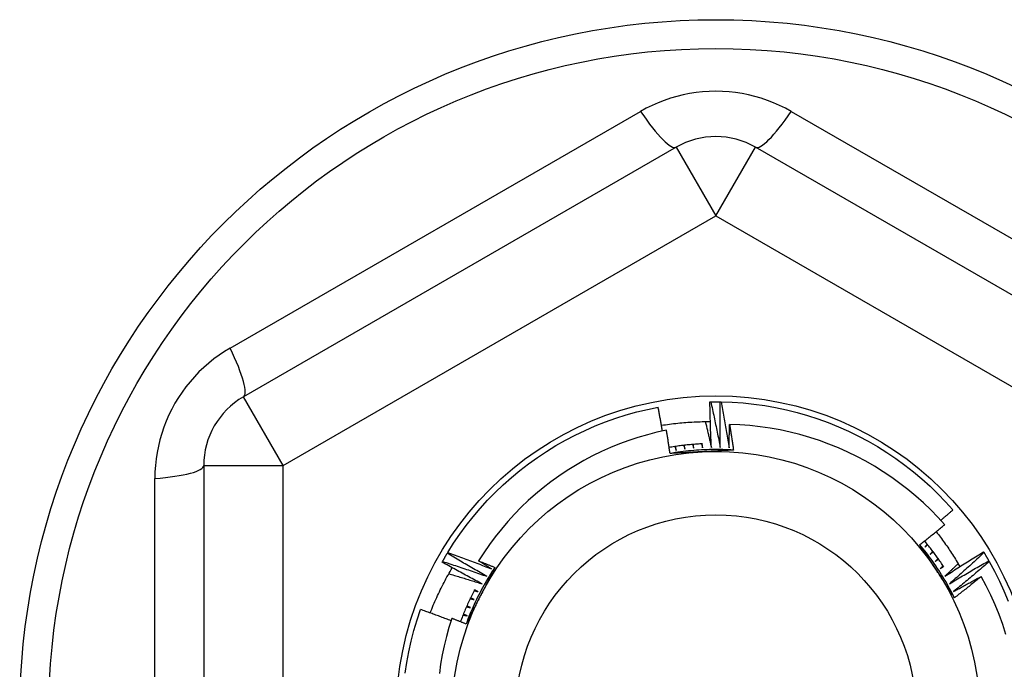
# Model space of a CAD drawing. Header units: inches. Extents: x 48.1 to 120.1, y 31.5 to 55.7.
# Tile 66 of 85: x 113.834 to 114.322, y 35.099 to 35.421. Entities that reach past the tile are written whole.
import ezdxf

# ---------------------------------------------------------------- set-up
doc = ezdxf.new("R2010")
doc.units = ezdxf.units.IN
doc.header["$MEASUREMENT"] = 0
doc.layers.add('Visible Edges(ANSI)', color=7, linetype='Continuous', lineweight=25)
doc.layers.add('Visible Tangent Edges(ANSI)', color=7, linetype='Continuous', lineweight=25)

msp = doc.modelspace()

# ---------------------------------------------------------------- linework, layer by layer
at = {"layer": 'Visible Edges(ANSI)'}
for p, q in [((114.15914, 35.35789), (113.94458, 35.23401)), ((114.41308, 35.23401), (114.19851, 35.35789)), ((114.17588, 35.23151), (114.17629, 35.23152)), ((114.181, 35.23153), (114.18141, 35.23152)), ((113.92489, 35.19991), (113.92489, 34.95215)), ((114.31156, 35.15705), (114.31178, 35.1567)), ((114.04312, 35.15197), (114.04332, 35.15233)), ((114.04569, 35.15639), (114.0459, 35.15675)), ((114.31416, 35.15264), (114.31436, 35.15228))]:
    msp.add_line(p, q, dxfattribs=at)
at = {"layer": 'Visible Edges(ANSI)', "flags": 128}
for points in [[(114.17659, 35.2089), (114.17655, 35.20985), (114.17651, 35.21079), (114.17647, 35.21173), (114.17643, 35.21267), (114.17639, 35.21361), (114.17635, 35.21455), (114.17631, 35.21549), (114.17628, 35.21644), (114.17624, 35.21738), (114.17621, 35.21832), (114.17618, 35.21926), (114.17615, 35.2202), (114.17612, 35.22115), (114.17609, 35.22209), (114.17607, 35.22303), (114.17604, 35.22397), (114.17602, 35.22492), (114.17599, 35.22586), (114.17597, 35.2268), (114.17595, 35.22774), (114.17593, 35.22869), (114.17591, 35.22963), (114.1759, 35.23057), (114.17588, 35.23151)], [(114.17629, 35.23152), (114.17649, 35.23152), (114.17669, 35.23153), (114.17688, 35.23153), (114.17708, 35.23153), (114.17728, 35.23153), (114.17747, 35.23154), (114.17767, 35.23154), (114.17786, 35.23154), (114.17806, 35.23154), (114.17826, 35.23154), (114.17845, 35.23154), (114.17865, 35.23154), (114.17884, 35.23154), (114.17904, 35.23154), (114.17924, 35.23154), (114.17943, 35.23154), (114.17963, 35.23154), (114.17982, 35.23154), (114.18002, 35.23154), (114.18022, 35.23154), (114.18041, 35.23153), (114.18061, 35.23153), (114.1808, 35.23153), (114.181, 35.23153)], [(114.17629, 35.23152), (114.1765, 35.23058), (114.17671, 35.22964), (114.17692, 35.2287), (114.17712, 35.22776), (114.17732, 35.22682), (114.17753, 35.22588), (114.17773, 35.22494), (114.17793, 35.224), (114.17813, 35.22306), (114.17832, 35.22212), (114.17852, 35.22118), (114.17872, 35.22023), (114.17891, 35.21929), (114.1791, 35.21835), (114.17929, 35.21741), (114.17948, 35.21646), (114.17967, 35.21552), (114.17986, 35.21458), (114.18005, 35.21363), (114.18023, 35.21269), (114.18042, 35.21174), (114.1806, 35.2108), (114.18079, 35.20985), (114.18097, 35.20891)], [(114.18097, 35.20891), (114.18095, 35.20985), (114.18094, 35.21079), (114.18093, 35.21173), (114.18092, 35.21267), (114.18092, 35.21362), (114.18091, 35.21456), (114.1809, 35.2155), (114.1809, 35.21644), (114.1809, 35.21739), (114.1809, 35.21833), (114.1809, 35.21927), (114.1809, 35.22021), (114.1809, 35.22116), (114.1809, 35.2221), (114.18091, 35.22304), (114.18091, 35.22398), (114.18092, 35.22493), (114.18093, 35.22587), (114.18094, 35.22681), (114.18095, 35.22776), (114.18096, 35.2287), (114.18097, 35.22964), (114.18099, 35.23058), (114.181, 35.23153)], [(114.18141, 35.23152), (114.18685, 35.23133), (114.19228, 35.23096), (114.19769, 35.23039), (114.20308, 35.22964), (114.20844, 35.2287), (114.21377, 35.22757), (114.21905, 35.22625), (114.22428, 35.22475), (114.22945, 35.22307), (114.23457, 35.22121), (114.23961, 35.21917), (114.24458, 35.21695), (114.24948, 35.21457), (114.25428, 35.21201), (114.25899, 35.20929), (114.2636, 35.2064), (114.26811, 35.20336), (114.27251, 35.20015), (114.2768, 35.1968), (114.28097, 35.1933), (114.28501, 35.18965), (114.28892, 35.18587), (114.29269, 35.18195), (114.29633, 35.1779)], [(114.18141, 35.23152), (114.18159, 35.23057), (114.18177, 35.22963), (114.18194, 35.22868), (114.18212, 35.22774), (114.18229, 35.22679), (114.18246, 35.22584), (114.18263, 35.2249), (114.1828, 35.22395), (114.18297, 35.223), (114.18313, 35.22206), (114.1833, 35.22111), (114.18346, 35.22016), (114.18362, 35.21921), (114.18379, 35.21826), (114.18395, 35.21731), (114.18411, 35.21637), (114.18426, 35.21542), (114.18442, 35.21447), (114.18458, 35.21352), (114.18473, 35.21257), (114.18489, 35.21162), (114.18504, 35.21067), (114.18519, 35.20971), (114.18534, 35.20876)], [(114.0459, 35.15675), (114.04881, 35.16135), (114.05187, 35.16584), (114.05509, 35.17023), (114.05847, 35.1745), (114.06198, 35.17865), (114.06565, 35.18268), (114.06945, 35.18657), (114.07338, 35.19033), (114.07745, 35.19395), (114.08163, 35.19743), (114.08594, 35.20075), (114.09036, 35.20393), (114.09489, 35.20694), (114.09952, 35.2098), (114.10425, 35.21249), (114.10907, 35.21502), (114.11398, 35.21737), (114.11896, 35.21956), (114.12402, 35.22156), (114.12915, 35.22339), (114.13433, 35.22504), (114.13957, 35.22651), (114.14486, 35.22779), (114.15019, 35.22888)], [(114.15235, 35.21705), (114.15226, 35.21754), (114.15217, 35.21804), (114.15209, 35.21853), (114.152, 35.21902), (114.15191, 35.21952), (114.15183, 35.22001), (114.15174, 35.2205), (114.15165, 35.221), (114.15156, 35.22149), (114.15147, 35.22198), (114.15138, 35.22248), (114.15129, 35.22297), (114.1512, 35.22346), (114.15111, 35.22396), (114.15102, 35.22445), (114.15093, 35.22494), (114.15084, 35.22543), (114.15075, 35.22593), (114.15066, 35.22642), (114.15057, 35.22691), (114.15047, 35.22741), (114.15038, 35.2279), (114.15029, 35.22839), (114.15019, 35.22888)], [(114.15185, 35.2199), (114.15285, 35.22005), (114.15385, 35.2202), (114.15486, 35.22035), (114.15586, 35.22048), (114.15687, 35.22061), (114.15788, 35.22073), (114.15889, 35.22085), (114.1599, 35.22096), (114.16091, 35.22106), (114.16192, 35.22115), (114.16293, 35.22124), (114.16394, 35.22132), (114.16495, 35.22139), (114.16596, 35.22146), (114.16698, 35.22152), (114.16799, 35.22157), (114.169, 35.22161), (114.17002, 35.22165), (114.17103, 35.22168), (114.17204, 35.2217), (114.17306, 35.22172), (114.17407, 35.22173), (114.17509, 35.22173), (114.1761, 35.22173)], [(114.17359, 35.22173), (114.17372, 35.22119), (114.17385, 35.22066), (114.17398, 35.22013), (114.1741, 35.21959), (114.17423, 35.21906), (114.17436, 35.21853), (114.17449, 35.21799), (114.17461, 35.21746), (114.17474, 35.21693), (114.17487, 35.21639), (114.17499, 35.21586), (114.17512, 35.21532), (114.17524, 35.21479), (114.17537, 35.21425), (114.17549, 35.21372), (114.17561, 35.21319), (114.17574, 35.21265), (114.17586, 35.21212), (114.17598, 35.21158), (114.17611, 35.21105), (114.17623, 35.21051), (114.17635, 35.20998), (114.17647, 35.20944), (114.17659, 35.2089)], [(114.15435, 35.21747), (114.14959, 35.21643), (114.14488, 35.21522), (114.14021, 35.21386), (114.13559, 35.21235), (114.13103, 35.21067), (114.12653, 35.20885), (114.12208, 35.20687), (114.11771, 35.20473), (114.11341, 35.20245), (114.10918, 35.20001), (114.10504, 35.19744), (114.10099, 35.19472), (114.09705, 35.19188), (114.0932, 35.1889), (114.08947, 35.18579), (114.08584, 35.18256), (114.08233, 35.1792), (114.07893, 35.17572), (114.07565, 35.17213), (114.0725, 35.16842), (114.06947, 35.1646), (114.06657, 35.16067), (114.06382, 35.15666), (114.06121, 35.15255)], [(114.15609, 35.2059), (114.15602, 35.20639), (114.15595, 35.20687), (114.15588, 35.20735), (114.15581, 35.20783), (114.15574, 35.20832), (114.15567, 35.2088), (114.1556, 35.20928), (114.15553, 35.20976), (114.15546, 35.21024), (114.15539, 35.21073), (114.15531, 35.21121), (114.15524, 35.21169), (114.15517, 35.21217), (114.1551, 35.21265), (114.15502, 35.21314), (114.15495, 35.21362), (114.15488, 35.2141), (114.1548, 35.21458), (114.15473, 35.21506), (114.15465, 35.21554), (114.15458, 35.21602), (114.1545, 35.21651), (114.15442, 35.21699), (114.15435, 35.21747)], [(114.18534, 35.20876), (114.18535, 35.20924), (114.18536, 35.20972), (114.18537, 35.2102), (114.18538, 35.21068), (114.18539, 35.21116), (114.1854, 35.21164), (114.18541, 35.21212), (114.18542, 35.2126), (114.18543, 35.21308), (114.18545, 35.21356), (114.18546, 35.21404), (114.18547, 35.21451), (114.18548, 35.21499), (114.1855, 35.21547), (114.18551, 35.21595), (114.18553, 35.21643), (114.18554, 35.21691), (114.18555, 35.21739), (114.18557, 35.21787), (114.18558, 35.21835), (114.1856, 35.21883), (114.18562, 35.21931), (114.18563, 35.21979), (114.18565, 35.22027)], [(114.29226, 35.17054), (114.28887, 35.17427), (114.28535, 35.17788), (114.28171, 35.18136), (114.27795, 35.18473), (114.27407, 35.18796), (114.27008, 35.19107), (114.26599, 35.19404), (114.2618, 35.19686), (114.25751, 35.19953), (114.25315, 35.20205), (114.2487, 35.20441), (114.24417, 35.20662), (114.23957, 35.20868), (114.2349, 35.21057), (114.23017, 35.2123), (114.22537, 35.21387), (114.22052, 35.21527), (114.21561, 35.21651), (114.21067, 35.21757), (114.2057, 35.21846), (114.20071, 35.21917), (114.1957, 35.21971), (114.19068, 35.22008), (114.18565, 35.22027)], [(114.18565, 35.22027), (114.18573, 35.21974), (114.18581, 35.21921), (114.1859, 35.21868), (114.18598, 35.21816), (114.18606, 35.21763), (114.18614, 35.2171), (114.18622, 35.21657), (114.1863, 35.21604), (114.18638, 35.21552), (114.18646, 35.21499), (114.18654, 35.21446), (114.18662, 35.21393), (114.1867, 35.2134), (114.18678, 35.21288), (114.18686, 35.21235), (114.18693, 35.21182), (114.18701, 35.21129), (114.18709, 35.21076), (114.18716, 35.21023), (114.18724, 35.20971), (114.18732, 35.20918), (114.18739, 35.20865), (114.18747, 35.20812), (114.18754, 35.20759)], [(114.17226, 35.21071), (114.17156, 35.21068), (114.17087, 35.21064), (114.17017, 35.21059), (114.16948, 35.21055), (114.16878, 35.2105), (114.16809, 35.21044), (114.16739, 35.21039), (114.1667, 35.21033), (114.16601, 35.21026), (114.16531, 35.21019), (114.16462, 35.21012), (114.16393, 35.21005), (114.16324, 35.20997), (114.16255, 35.20989), (114.16186, 35.2098), (114.16117, 35.20971), (114.16048, 35.20962), (114.15979, 35.20952), (114.1591, 35.20942), (114.15841, 35.20932), (114.15772, 35.20921), (114.15703, 35.2091), (114.15635, 35.20899), (114.15566, 35.20887)], [(114.18754, 35.20759), (114.18623, 35.20767), (114.18491, 35.20773), (114.1836, 35.20779), (114.18229, 35.20783), (114.18097, 35.20785), (114.17965, 35.20787), (114.17834, 35.20787), (114.17702, 35.20785), (114.17571, 35.20783), (114.17439, 35.20779), (114.17308, 35.20774), (114.17177, 35.20767), (114.17045, 35.2076), (114.16914, 35.20751), (114.16783, 35.2074), (114.16652, 35.20729), (114.16521, 35.20716), (114.1639, 35.20701), (114.16259, 35.20686), (114.16129, 35.20669), (114.15999, 35.20651), (114.15869, 35.20631), (114.15739, 35.20611), (114.15609, 35.20589)], [(114.1719, 35.20675), (114.17124, 35.20672), (114.17058, 35.20668), (114.16992, 35.20665), (114.16926, 35.20661), (114.1686, 35.20658), (114.16794, 35.20654), (114.16728, 35.20651), (114.16662, 35.20647), (114.16596, 35.20644), (114.1653, 35.2064), (114.16464, 35.20637), (114.16398, 35.20633), (114.16332, 35.2063), (114.16266, 35.20626), (114.16201, 35.20622), (114.16135, 35.20619), (114.16069, 35.20615), (114.16003, 35.20612), (114.15938, 35.20608), (114.15872, 35.20605), (114.15806, 35.20601), (114.1574, 35.20598), (114.15675, 35.20594), (114.15609, 35.2059)], [(114.15847, 35.20933), (114.1585, 35.20925), (114.15853, 35.20917), (114.15856, 35.20909), (114.15859, 35.20902), (114.15862, 35.20894), (114.15865, 35.20886), (114.15868, 35.20878), (114.1587, 35.20871), (114.15873, 35.20863), (114.15876, 35.20855), (114.15879, 35.20847), (114.15882, 35.20839), (114.15885, 35.20832), (114.15888, 35.20824), (114.15891, 35.20816), (114.15894, 35.20808), (114.15896, 35.20801), (114.15899, 35.20793), (114.15902, 35.20785), (114.15905, 35.20777), (114.15908, 35.20769), (114.15911, 35.20762), (114.15914, 35.20754), (114.15916, 35.20746)], [(114.15916, 35.20746), (114.15915, 35.20754), (114.15914, 35.20762), (114.15912, 35.2077), (114.15911, 35.20778), (114.15909, 35.20786), (114.15908, 35.20794), (114.15906, 35.20802), (114.15905, 35.2081), (114.15904, 35.20818), (114.15902, 35.20826), (114.15901, 35.20834), (114.15899, 35.20842), (114.15898, 35.2085), (114.15896, 35.20858), (114.15895, 35.20866), (114.15894, 35.20874), (114.15892, 35.20882), (114.15891, 35.2089), (114.15889, 35.20898), (114.15888, 35.20906), (114.15886, 35.20914), (114.15885, 35.20922), (114.15884, 35.2093), (114.15882, 35.20938)], [(114.16287, 35.20992), (114.1629, 35.20985), (114.16292, 35.20977), (114.16295, 35.20969), (114.16298, 35.20961), (114.163, 35.20953), (114.16303, 35.20945), (114.16306, 35.20937), (114.16308, 35.2093), (114.16311, 35.20922), (114.16313, 35.20914), (114.16316, 35.20906), (114.16319, 35.20898), (114.16321, 35.2089), (114.16324, 35.20882), (114.16327, 35.20874), (114.16329, 35.20867), (114.16332, 35.20859), (114.16334, 35.20851), (114.16337, 35.20843), (114.1634, 35.20835), (114.16342, 35.20827), (114.16345, 35.20819), (114.16348, 35.20812), (114.1635, 35.20804)], [(114.1635, 35.20804), (114.16349, 35.20812), (114.16348, 35.2082), (114.16347, 35.20828), (114.16345, 35.20836), (114.16344, 35.20844), (114.16343, 35.20852), (114.16342, 35.2086), (114.16341, 35.20868), (114.1634, 35.20876), (114.16338, 35.20884), (114.16337, 35.20892), (114.16336, 35.209), (114.16335, 35.20908), (114.16334, 35.20916), (114.16333, 35.20924), (114.16331, 35.20932), (114.1633, 35.2094), (114.16329, 35.20948), (114.16328, 35.20956), (114.16327, 35.20964), (114.16326, 35.20972), (114.16324, 35.20981), (114.16323, 35.20989), (114.16322, 35.20997)], [(114.16729, 35.21038), (114.16731, 35.2103), (114.16734, 35.21022), (114.16736, 35.21014), (114.16738, 35.21006), (114.16741, 35.20998), (114.16743, 35.2099), (114.16745, 35.20982), (114.16748, 35.20974), (114.1675, 35.20966), (114.16752, 35.20958), (114.16755, 35.2095), (114.16757, 35.20942), (114.1676, 35.20934), (114.16762, 35.20926), (114.16764, 35.20919), (114.16767, 35.20911), (114.16769, 35.20903), (114.16771, 35.20895), (114.16774, 35.20887), (114.16776, 35.20879), (114.16778, 35.20871), (114.16781, 35.20863), (114.16783, 35.20855), (114.16785, 35.20847)], [(114.16785, 35.20847), (114.16785, 35.20855), (114.16784, 35.20863), (114.16783, 35.20871), (114.16782, 35.20879), (114.16781, 35.20887), (114.1678, 35.20895), (114.16779, 35.20903), (114.16778, 35.20912), (114.16777, 35.2092), (114.16776, 35.20928), (114.16775, 35.20936), (114.16775, 35.20944), (114.16774, 35.20952), (114.16773, 35.2096), (114.16772, 35.20968), (114.16771, 35.20976), (114.1677, 35.20984), (114.16769, 35.20992), (114.16768, 35.21), (114.16767, 35.21008), (114.16766, 35.21016), (114.16766, 35.21025), (114.16765, 35.21033), (114.16764, 35.21041)], [(114.17172, 35.21068), (114.17174, 35.2106), (114.17176, 35.21052), (114.17178, 35.21044), (114.1718, 35.21036), (114.17182, 35.21028), (114.17184, 35.2102), (114.17186, 35.21012), (114.17188, 35.21004), (114.17191, 35.20996), (114.17193, 35.20988), (114.17195, 35.2098), (114.17197, 35.20972), (114.17199, 35.20964), (114.17201, 35.20956), (114.17203, 35.20948), (114.17205, 35.2094), (114.17207, 35.20932), (114.17209, 35.20924), (114.17211, 35.20916), (114.17214, 35.20908), (114.17216, 35.209), (114.17218, 35.20892), (114.1722, 35.20884), (114.17222, 35.20876)], [(114.18754, 35.20759), (114.18689, 35.20756), (114.18624, 35.20752), (114.18559, 35.20748), (114.18494, 35.20745), (114.18429, 35.20741), (114.18364, 35.20738), (114.18299, 35.20734), (114.18234, 35.20731), (114.18169, 35.20727), (114.18104, 35.20724), (114.18039, 35.2072), (114.17973, 35.20717), (114.17908, 35.20713), (114.17843, 35.2071), (114.17778, 35.20706), (114.17713, 35.20703), (114.17647, 35.20699), (114.17582, 35.20696), (114.17517, 35.20693), (114.17452, 35.20689), (114.17386, 35.20686), (114.17321, 35.20682), (114.17255, 35.20679), (114.1719, 35.20675)], [(114.17222, 35.20876), (114.17221, 35.20884), (114.17221, 35.20892), (114.1722, 35.209), (114.17219, 35.20908), (114.17219, 35.20916), (114.17218, 35.20924), (114.17217, 35.20933), (114.17217, 35.20941), (114.17216, 35.20949), (114.17216, 35.20957), (114.17215, 35.20965), (114.17214, 35.20973), (114.17214, 35.20981), (114.17213, 35.20989), (114.17212, 35.20997), (114.17212, 35.21005), (114.17211, 35.21014), (114.1721, 35.21022), (114.1721, 35.2103), (114.17209, 35.21038), (114.17209, 35.21046), (114.17208, 35.21054), (114.17207, 35.21062), (114.17207, 35.2107)], [(114.29031, 35.17271), (114.29056, 35.17293), (114.29081, 35.17314), (114.29107, 35.17336), (114.29132, 35.17357), (114.29157, 35.17379), (114.29182, 35.174), (114.29207, 35.17422), (114.29232, 35.17443), (114.29257, 35.17465), (114.29282, 35.17486), (114.29308, 35.17508), (114.29333, 35.1753), (114.29358, 35.17551), (114.29383, 35.17573), (114.29408, 35.17595), (114.29433, 35.17616), (114.29458, 35.17638), (114.29483, 35.1766), (114.29508, 35.17681), (114.29533, 35.17703), (114.29558, 35.17725), (114.29583, 35.17746), (114.29608, 35.17768), (114.29633, 35.1779)], [(114.27993, 35.16066), (114.28045, 35.16106), (114.28097, 35.16147), (114.28149, 35.16188), (114.282, 35.16229), (114.28252, 35.16269), (114.28303, 35.1631), (114.28355, 35.16351), (114.28407, 35.16392), (114.28458, 35.16433), (114.28509, 35.16474), (114.28561, 35.16515), (114.28612, 35.16557), (114.28664, 35.16598), (114.28715, 35.16639), (114.28766, 35.1668), (114.28817, 35.16722), (114.28868, 35.16763), (114.2892, 35.16805), (114.28971, 35.16846), (114.29022, 35.16888), (114.29073, 35.16929), (114.29124, 35.16971), (114.29175, 35.17012), (114.29226, 35.17054)], [(114.28805, 35.16712), (114.28859, 35.16643), (114.28913, 35.16574), (114.28966, 35.16504), (114.29018, 35.16434), (114.29071, 35.16364), (114.29123, 35.16293), (114.29174, 35.16222), (114.29225, 35.16151), (114.29275, 35.1608), (114.29325, 35.16008), (114.29375, 35.15936), (114.29424, 35.15864), (114.29473, 35.15791), (114.29521, 35.15719), (114.29569, 35.15645), (114.29616, 35.15572), (114.29663, 35.15498), (114.29709, 35.15424), (114.29755, 35.1535), (114.298, 35.15276), (114.29845, 35.15201), (114.2989, 35.15126), (114.29934, 35.1505), (114.29977, 35.14975)], [(114.29178, 35.14968), (114.29141, 35.15024), (114.29105, 35.15079), (114.29067, 35.15135), (114.2903, 35.1519), (114.28993, 35.15245), (114.28955, 35.15299), (114.28917, 35.15354), (114.28878, 35.15408), (114.2884, 35.15462), (114.28801, 35.15516), (114.28762, 35.1557), (114.28722, 35.15624), (114.28682, 35.15677), (114.28642, 35.1573), (114.28602, 35.15783), (114.28562, 35.15836), (114.28521, 35.15889), (114.2848, 35.15941), (114.28439, 35.15993), (114.28397, 35.16045), (114.28355, 35.16097), (114.28313, 35.16149), (114.28271, 35.162), (114.28229, 35.16251)], [(114.29712, 35.13426), (114.29653, 35.13544), (114.29593, 35.13661), (114.29532, 35.13777), (114.2947, 35.13893), (114.29406, 35.14009), (114.29342, 35.14123), (114.29276, 35.14237), (114.29209, 35.1435), (114.29141, 35.14463), (114.29072, 35.14575), (114.29002, 35.14686), (114.2893, 35.14797), (114.28858, 35.14907), (114.28785, 35.15016), (114.2871, 35.15124), (114.28634, 35.15232), (114.28558, 35.15339), (114.2848, 35.15445), (114.28401, 35.1555), (114.28321, 35.15655), (114.2824, 35.15759), (114.28159, 35.15862), (114.28076, 35.15964), (114.27992, 35.16065)], [(114.28857, 35.14739), (114.28821, 35.14795), (114.28785, 35.1485), (114.28749, 35.14906), (114.28713, 35.14961), (114.28677, 35.15016), (114.28641, 35.15072), (114.28605, 35.15127), (114.28569, 35.15183), (114.28533, 35.15238), (114.28497, 35.15293), (114.28461, 35.15348), (114.28425, 35.15404), (114.28389, 35.15459), (114.28353, 35.15514), (114.28317, 35.15569), (114.28281, 35.15625), (114.28245, 35.1568), (114.28209, 35.15735), (114.28173, 35.1579), (114.28137, 35.15845), (114.28101, 35.159), (114.28065, 35.15956), (114.28029, 35.16011), (114.27993, 35.16066)], [(114.28363, 35.16088), (114.28357, 35.16082), (114.28352, 35.16075), (114.28347, 35.16069), (114.28342, 35.16062), (114.28336, 35.16056), (114.28331, 35.1605), (114.28326, 35.16043), (114.28321, 35.16037), (114.28315, 35.1603), (114.2831, 35.16024), (114.28305, 35.16018), (114.28299, 35.16011), (114.28294, 35.16005), (114.28289, 35.15998), (114.28284, 35.15992), (114.28278, 35.15986), (114.28273, 35.15979), (114.28268, 35.15973), (114.28263, 35.15966), (114.28257, 35.1596), (114.28252, 35.15953), (114.28247, 35.15947), (114.28242, 35.15941), (114.28236, 35.15934)], [(114.28236, 35.15934), (114.28242, 35.1594), (114.28249, 35.15945), (114.28255, 35.1595), (114.28261, 35.15955), (114.28267, 35.15961), (114.28273, 35.15966), (114.2828, 35.15971), (114.28286, 35.15976), (114.28292, 35.15982), (114.28298, 35.15987), (114.28304, 35.15992), (114.2831, 35.15998), (114.28317, 35.16003), (114.28323, 35.16008), (114.28329, 35.16013), (114.28335, 35.16019), (114.28341, 35.16024), (114.28348, 35.16029), (114.28354, 35.16034), (114.2836, 35.1604), (114.28366, 35.16045), (114.28372, 35.1605), (114.28378, 35.16056), (114.28385, 35.16061)], [(114.28636, 35.15739), (114.28631, 35.15732), (114.28625, 35.15726), (114.2862, 35.1572), (114.28614, 35.15714), (114.28609, 35.15707), (114.28603, 35.15701), (114.28598, 35.15695), (114.28592, 35.15689), (114.28587, 35.15682), (114.28582, 35.15676), (114.28576, 35.1567), (114.28571, 35.15664), (114.28565, 35.15658), (114.2856, 35.15651), (114.28554, 35.15645), (114.28549, 35.15639), (114.28543, 35.15633), (114.28538, 35.15626), (114.28532, 35.1562), (114.28527, 35.15614), (114.28521, 35.15608), (114.28516, 35.15601), (114.2851, 35.15595), (114.28505, 35.15589)], [(114.28505, 35.15589), (114.28511, 35.15594), (114.28518, 35.15599), (114.28524, 35.15604), (114.2853, 35.15609), (114.28537, 35.15614), (114.28543, 35.15619), (114.28549, 35.15624), (114.28556, 35.1563), (114.28562, 35.15635), (114.28568, 35.1564), (114.28575, 35.15645), (114.28581, 35.1565), (114.28587, 35.15655), (114.28594, 35.1566), (114.286, 35.15665), (114.28607, 35.1567), (114.28613, 35.15675), (114.28619, 35.1568), (114.28626, 35.15685), (114.28632, 35.1569), (114.28638, 35.15695), (114.28645, 35.157), (114.28651, 35.15705), (114.28657, 35.15711)], [(114.29241, 35.14503), (114.2932, 35.14554), (114.29399, 35.14605), (114.29478, 35.14656), (114.29557, 35.14707), (114.29637, 35.14758), (114.29716, 35.14809), (114.29795, 35.14859), (114.29875, 35.1491), (114.29955, 35.1496), (114.30034, 35.15011), (114.30114, 35.15061), (114.30194, 35.15111), (114.30274, 35.15161), (114.30354, 35.15211), (114.30434, 35.15261), (114.30514, 35.15311), (114.30594, 35.1536), (114.30674, 35.1541), (114.30754, 35.15459), (114.30835, 35.15509), (114.30915, 35.15558), (114.30995, 35.15607), (114.31076, 35.15656), (114.31156, 35.15705)], [(114.04332, 35.15233), (114.04341, 35.1525), (114.04351, 35.15267), (114.04361, 35.15284), (114.0437, 35.15301), (114.0438, 35.15318), (114.0439, 35.15335), (114.044, 35.15352), (114.04409, 35.15369), (114.04419, 35.15386), (114.04429, 35.15403), (114.04439, 35.1542), (114.04449, 35.15437), (114.04459, 35.15454), (114.04469, 35.15471), (114.04479, 35.15488), (114.04489, 35.15504), (114.04498, 35.15521), (114.04508, 35.15538), (114.04518, 35.15555), (114.04529, 35.15572), (114.04539, 35.15589), (114.04549, 35.15606), (114.04559, 35.15622), (114.04569, 35.15639)], [(114.04332, 35.15233), (114.04423, 35.15203), (114.04515, 35.15174), (114.04606, 35.15144), (114.04698, 35.15114), (114.04789, 35.15084), (114.04881, 35.15054), (114.04972, 35.15024), (114.05063, 35.14994), (114.05155, 35.14964), (114.05246, 35.14933), (114.05337, 35.14903), (114.05428, 35.14872), (114.05519, 35.14841), (114.05611, 35.1481), (114.05702, 35.14779), (114.05793, 35.14748), (114.05884, 35.14717), (114.05975, 35.14685), (114.06066, 35.14654), (114.06157, 35.14622), (114.06247, 35.1459), (114.06338, 35.14559), (114.06429, 35.14527), (114.0652, 35.14494)], [(114.0652, 35.14494), (114.06438, 35.14541), (114.06356, 35.14588), (114.06274, 35.14634), (114.06192, 35.14681), (114.06111, 35.14728), (114.06029, 35.14775), (114.05947, 35.14822), (114.05866, 35.14869), (114.05784, 35.14917), (114.05703, 35.14964), (114.05622, 35.15012), (114.0554, 35.15059), (114.05459, 35.15107), (114.05378, 35.15155), (114.05297, 35.15203), (114.05215, 35.15251), (114.05134, 35.15299), (114.05053, 35.15347), (114.04973, 35.15396), (114.04892, 35.15444), (114.04811, 35.15493), (114.0473, 35.15541), (114.04649, 35.1559), (114.04569, 35.15639)], [(114.0459, 35.15675), (114.04681, 35.15642), (114.04771, 35.1561), (114.04862, 35.15577), (114.04952, 35.15544), (114.05043, 35.15511), (114.05133, 35.15478), (114.05223, 35.15445), (114.05314, 35.15412), (114.05404, 35.15379), (114.05494, 35.15345), (114.05584, 35.15312), (114.05674, 35.15278), (114.05764, 35.15244), (114.05854, 35.1521), (114.05944, 35.15176), (114.06034, 35.15142), (114.06124, 35.15108), (114.06214, 35.15073), (114.06304, 35.15039), (114.06394, 35.15004), (114.06484, 35.1497), (114.06573, 35.14935), (114.06663, 35.149), (114.06753, 35.14865)], [(114.06121, 35.15255), (114.06154, 35.15242), (114.06188, 35.15229), (114.06222, 35.15216), (114.06255, 35.15202), (114.06289, 35.15189), (114.06322, 35.15176), (114.06356, 35.15163), (114.06389, 35.1515), (114.06423, 35.15136), (114.06456, 35.15123), (114.0649, 35.1511), (114.06523, 35.15097), (114.06557, 35.15083), (114.0659, 35.1507), (114.06624, 35.15057), (114.06657, 35.15043), (114.06691, 35.1503), (114.06724, 35.15016), (114.06758, 35.15003), (114.06791, 35.1499), (114.06825, 35.14976), (114.06858, 35.14963), (114.06892, 35.14949), (114.06925, 35.14936)], [(114.06753, 35.14865), (114.06726, 35.14881), (114.067, 35.14897), (114.06674, 35.14913), (114.06647, 35.14929), (114.06621, 35.14946), (114.06594, 35.14962), (114.06568, 35.14978), (114.06542, 35.14994), (114.06515, 35.1501), (114.06489, 35.15027), (114.06463, 35.15043), (114.06436, 35.15059), (114.0641, 35.15075), (114.06384, 35.15092), (114.06357, 35.15108), (114.06331, 35.15124), (114.06305, 35.15141), (114.06278, 35.15157), (114.06252, 35.15173), (114.06226, 35.1519), (114.062, 35.15206), (114.06173, 35.15222), (114.06147, 35.15239), (114.06121, 35.15255)], [(114.28898, 35.1538), (114.28892, 35.15374), (114.28887, 35.15368), (114.28881, 35.15362), (114.28875, 35.15356), (114.2887, 35.1535), (114.28864, 35.15344), (114.28858, 35.15338), (114.28853, 35.15332), (114.28847, 35.15326), (114.28841, 35.1532), (114.28836, 35.15314), (114.2883, 35.15308), (114.28824, 35.15302), (114.28819, 35.15296), (114.28813, 35.15289), (114.28807, 35.15283), (114.28802, 35.15277), (114.28796, 35.15271), (114.2879, 35.15265), (114.28785, 35.15259), (114.28779, 35.15253), (114.28773, 35.15247), (114.28768, 35.15241), (114.28762, 35.15235)], [(114.28762, 35.15235), (114.28769, 35.1524), (114.28775, 35.15245), (114.28782, 35.1525), (114.28788, 35.15254), (114.28795, 35.15259), (114.28801, 35.15264), (114.28808, 35.15269), (114.28814, 35.15274), (114.28821, 35.15279), (114.28827, 35.15284), (114.28834, 35.15288), (114.2884, 35.15293), (114.28847, 35.15298), (114.28853, 35.15303), (114.2886, 35.15308), (114.28866, 35.15313), (114.28873, 35.15318), (114.28879, 35.15322), (114.28886, 35.15327), (114.28892, 35.15332), (114.28899, 35.15337), (114.28905, 35.15342), (114.28912, 35.15347), (114.28918, 35.15352)], [(114.31178, 35.1567), (114.31107, 35.15605), (114.31037, 35.15539), (114.30966, 35.15474), (114.30895, 35.15409), (114.30824, 35.15344), (114.30753, 35.15279), (114.30682, 35.15214), (114.30611, 35.15149), (114.3054, 35.15085), (114.30469, 35.1502), (114.30397, 35.14956), (114.30326, 35.14891), (114.30254, 35.14827), (114.30183, 35.14763), (114.30111, 35.14699), (114.30039, 35.14635), (114.29967, 35.14571), (114.29895, 35.14507), (114.29823, 35.14443), (114.29751, 35.14379), (114.29679, 35.14316), (114.29606, 35.14252), (114.29534, 35.14189), (114.29462, 35.14125)], [(114.29462, 35.14125), (114.29542, 35.14174), (114.29623, 35.14222), (114.29704, 35.14271), (114.29785, 35.14319), (114.29866, 35.14367), (114.29947, 35.14415), (114.30028, 35.14463), (114.30109, 35.14511), (114.3019, 35.14559), (114.30271, 35.14607), (114.30353, 35.14654), (114.30434, 35.14702), (114.30516, 35.14749), (114.30597, 35.14797), (114.30679, 35.14844), (114.3076, 35.14891), (114.30842, 35.14938), (114.30924, 35.14985), (114.31006, 35.15032), (114.31088, 35.15078), (114.3117, 35.15125), (114.31252, 35.15171), (114.31334, 35.15218), (114.31416, 35.15264)], [(114.31436, 35.15228), (114.31364, 35.15165), (114.31291, 35.15102), (114.31218, 35.15039), (114.31145, 35.14976), (114.31072, 35.14914), (114.30999, 35.14851), (114.30926, 35.14789), (114.30853, 35.14726), (114.30779, 35.14664), (114.30706, 35.14602), (114.30632, 35.1454), (114.30559, 35.14478), (114.30485, 35.14416), (114.30412, 35.14354), (114.30338, 35.14292), (114.30264, 35.14231), (114.3019, 35.14169), (114.30116, 35.14108), (114.30042, 35.14046), (114.29968, 35.13985), (114.29893, 35.13924), (114.29819, 35.13863), (114.29744, 35.13801), (114.2967, 35.13741)], [(114.31178, 35.1567), (114.31188, 35.15653), (114.31198, 35.15636), (114.31208, 35.1562), (114.31219, 35.15603), (114.31229, 35.15586), (114.31239, 35.15569), (114.31249, 35.15552), (114.31259, 35.15535), (114.31269, 35.15519), (114.31279, 35.15502), (114.31289, 35.15485), (114.31299, 35.15468), (114.31308, 35.15451), (114.31318, 35.15434), (114.31328, 35.15417), (114.31338, 35.154), (114.31348, 35.15383), (114.31358, 35.15366), (114.31367, 35.15349), (114.31377, 35.15332), (114.31387, 35.15315), (114.31397, 35.15298), (114.31406, 35.15281), (114.31416, 35.15264)], [(114.31436, 35.15228), (114.31695, 35.14749), (114.31936, 35.14261), (114.32161, 35.13766), (114.32368, 35.13262)], [(114.03718, 35.12675), (114.03756, 35.12772), (114.03795, 35.12869), (114.03834, 35.12965), (114.03874, 35.13061), (114.03914, 35.13156), (114.03955, 35.13252), (114.03997, 35.13347), (114.0404, 35.13442), (114.04083, 35.13536), (114.04127, 35.13631), (114.04172, 35.13725), (114.04217, 35.13818), (114.04263, 35.13912), (114.04309, 35.14005), (114.04356, 35.14098), (114.04404, 35.1419), (114.04453, 35.14282), (114.04502, 35.14374), (114.04551, 35.14466), (114.04602, 35.14557), (114.04653, 35.14648), (114.04705, 35.14738), (114.04757, 35.14829), (114.0481, 35.14918)], [(114.06299, 35.14117), (114.06216, 35.14161), (114.06132, 35.14204), (114.06049, 35.14248), (114.05966, 35.14292), (114.05883, 35.14337), (114.05799, 35.14381), (114.05716, 35.14425), (114.05633, 35.1447), (114.0555, 35.14514), (114.05467, 35.14559), (114.05384, 35.14604), (114.05301, 35.14649), (114.05219, 35.14694), (114.05136, 35.14739), (114.05053, 35.14784), (114.04971, 35.1483), (114.04888, 35.14875), (114.04806, 35.14921), (114.04723, 35.14967), (114.04641, 35.15012), (114.04558, 35.15058), (114.04476, 35.15104), (114.04394, 35.1515), (114.04312, 35.15197)], [(114.06925, 35.14936), (114.06853, 35.14826), (114.06781, 35.14715), (114.06711, 35.14604), (114.06642, 35.14492), (114.06574, 35.1438), (114.06507, 35.14266), (114.06441, 35.14153), (114.06376, 35.14038), (114.06313, 35.13923), (114.0625, 35.13807), (114.06189, 35.13691), (114.06129, 35.13574), (114.0607, 35.13456), (114.06012, 35.13338), (114.05956, 35.13219), (114.059, 35.131), (114.05846, 35.1298), (114.05793, 35.12859), (114.05741, 35.12739), (114.0569, 35.12617), (114.05641, 35.12495), (114.05593, 35.12373), (114.05546, 35.1225), (114.055, 35.12127)], [(114.06925, 35.14936), (114.06896, 35.14878), (114.06866, 35.1482), (114.06837, 35.14761), (114.06807, 35.14703), (114.06778, 35.14645), (114.06748, 35.14587), (114.06719, 35.14529), (114.06689, 35.14471), (114.0666, 35.14413), (114.0663, 35.14355), (114.06601, 35.14297), (114.06571, 35.14238), (114.06542, 35.1418), (114.06512, 35.14122), (114.06482, 35.14064), (114.06453, 35.14006), (114.06423, 35.13947), (114.06394, 35.13889), (114.06364, 35.13831), (114.06334, 35.13773), (114.06305, 35.13714), (114.06275, 35.13656), (114.06245, 35.13598), (114.06215, 35.13539)], [(114.29712, 35.13426), (114.29676, 35.13481), (114.29641, 35.13535), (114.29605, 35.1359), (114.2957, 35.13644), (114.29534, 35.13699), (114.29499, 35.13754), (114.29463, 35.13808), (114.29427, 35.13863), (114.29392, 35.13917), (114.29356, 35.13972), (114.29321, 35.14027), (114.29285, 35.14081), (114.29249, 35.14136), (114.29214, 35.14191), (114.29178, 35.14245), (114.29143, 35.143), (114.29107, 35.14355), (114.29071, 35.1441), (114.29036, 35.14465), (114.29, 35.14519), (114.28964, 35.14574), (114.28929, 35.14629), (114.28893, 35.14684), (114.28857, 35.14739)], [(114.29148, 35.15013), (114.29142, 35.15008), (114.29136, 35.15002), (114.29131, 35.14996), (114.29125, 35.1499), (114.29119, 35.14984), (114.29113, 35.14978), (114.29107, 35.14972), (114.29101, 35.14967), (114.29095, 35.14961), (114.29089, 35.14955), (114.29084, 35.14949), (114.29078, 35.14943), (114.29072, 35.14937), (114.29066, 35.14931), (114.2906, 35.14926), (114.29054, 35.1492), (114.29048, 35.14914), (114.29043, 35.14908), (114.29037, 35.14902), (114.29031, 35.14896), (114.29025, 35.1489), (114.29019, 35.14885), (114.29013, 35.14879), (114.29007, 35.14873)], [(114.29007, 35.14873), (114.29014, 35.14877), (114.29021, 35.14882), (114.29027, 35.14887), (114.29034, 35.14891), (114.29041, 35.14896), (114.29047, 35.14901), (114.29054, 35.14905), (114.29061, 35.1491), (114.29067, 35.14915), (114.29074, 35.14919), (114.29081, 35.14924), (114.29087, 35.14929), (114.29094, 35.14933), (114.29101, 35.14938), (114.29107, 35.14942), (114.29114, 35.14947), (114.29121, 35.14952), (114.29127, 35.14956), (114.29134, 35.14961), (114.29141, 35.14966), (114.29147, 35.1497), (114.29154, 35.14975), (114.29161, 35.14979), (114.29167, 35.14984)], [(114.29894, 35.15119), (114.29867, 35.15093), (114.2984, 35.15067), (114.29812, 35.15042), (114.29785, 35.15016), (114.29758, 35.1499), (114.29731, 35.14964), (114.29704, 35.14939), (114.29677, 35.14913), (114.2965, 35.14887), (114.29622, 35.14861), (114.29595, 35.14836), (114.29568, 35.1481), (114.29541, 35.14784), (114.29514, 35.14759), (114.29486, 35.14733), (114.29459, 35.14707), (114.29432, 35.14682), (114.29405, 35.14656), (114.29377, 35.14631), (114.2935, 35.14605), (114.29323, 35.14579), (114.29295, 35.14554), (114.29268, 35.14528), (114.29241, 35.14503)], [(114.04639, 35.14623), (114.04709, 35.14603), (114.04778, 35.14583), (114.04847, 35.14562), (114.04917, 35.14542), (114.04986, 35.14521), (114.05055, 35.145), (114.05124, 35.1448), (114.05194, 35.14459), (114.05263, 35.14438), (114.05332, 35.14417), (114.05401, 35.14396), (114.0547, 35.14375), (114.0554, 35.14354), (114.05609, 35.14332), (114.05678, 35.14311), (114.05747, 35.1429), (114.05816, 35.14268), (114.05885, 35.14247), (114.05954, 35.14225), (114.06023, 35.14204), (114.06092, 35.14182), (114.06161, 35.1416), (114.0623, 35.14139), (114.06299, 35.14117)], [(114.2967, 35.13741), (114.29727, 35.13772), (114.29783, 35.13804), (114.2984, 35.13835), (114.29897, 35.13867), (114.29954, 35.13898), (114.3001, 35.1393), (114.30067, 35.13961), (114.30124, 35.13992), (114.30181, 35.14024), (114.30238, 35.14055), (114.30295, 35.14086), (114.30352, 35.14117), (114.30409, 35.14148), (114.30466, 35.14179), (114.30523, 35.1421), (114.3058, 35.14241), (114.30637, 35.14272), (114.30695, 35.14303), (114.30752, 35.14334), (114.30809, 35.14364), (114.30866, 35.14395), (114.30923, 35.14426), (114.30981, 35.14456), (114.31038, 35.14487)], [(114.31038, 35.14487), (114.30983, 35.14442), (114.30928, 35.14397), (114.30874, 35.14353), (114.30819, 35.14308), (114.30764, 35.14264), (114.30709, 35.14219), (114.30654, 35.14175), (114.30599, 35.1413), (114.30544, 35.14086), (114.30488, 35.14041), (114.30433, 35.13997), (114.30378, 35.13953), (114.30323, 35.13909), (114.30267, 35.13865), (114.30212, 35.13821), (114.30157, 35.13777), (114.30101, 35.13733), (114.30046, 35.13689), (114.2999, 35.13645), (114.29935, 35.13601), (114.29879, 35.13557), (114.29823, 35.13514), (114.29768, 35.1347), (114.29712, 35.13426)], [(114.32264, 35.11613), (114.32102, 35.12108), (114.31923, 35.12598), (114.31727, 35.13081), (114.31514, 35.13557), (114.31284, 35.14026), (114.31038, 35.14487)], [(114.05924, 35.13834), (114.05891, 35.13769), (114.05858, 35.13704), (114.05825, 35.13639), (114.05793, 35.13574), (114.05761, 35.13509), (114.05729, 35.13444), (114.05698, 35.13378), (114.05667, 35.13312), (114.05636, 35.13246), (114.05606, 35.1318), (114.05576, 35.13114), (114.05547, 35.13048), (114.05517, 35.12981), (114.05489, 35.12914), (114.0546, 35.12847), (114.05432, 35.1278), (114.05404, 35.12713), (114.05377, 35.12646), (114.0535, 35.12578), (114.05323, 35.12511), (114.05297, 35.12443), (114.05271, 35.12375), (114.05246, 35.12307), (114.0522, 35.12239)], [(114.05899, 35.13786), (114.05907, 35.13783), (114.05915, 35.13781), (114.05923, 35.13779), (114.05931, 35.13777), (114.05939, 35.13775), (114.05947, 35.13772), (114.05955, 35.1377), (114.05963, 35.13768), (114.05971, 35.13766), (114.05979, 35.13763), (114.05987, 35.13761), (114.05995, 35.13759), (114.06003, 35.13757), (114.06011, 35.13754), (114.06019, 35.13752), (114.06027, 35.1375), (114.06035, 35.13748), (114.06043, 35.13745), (114.06051, 35.13743), (114.06059, 35.13741), (114.06067, 35.13739), (114.06075, 35.13736), (114.06083, 35.13734), (114.06091, 35.13732)], [(114.06091, 35.13732), (114.06084, 35.13735), (114.06076, 35.13739), (114.06069, 35.13743), (114.06062, 35.13746), (114.06055, 35.1375), (114.06047, 35.13753), (114.0604, 35.13757), (114.06033, 35.1376), (114.06025, 35.13764), (114.06018, 35.13767), (114.06011, 35.13771), (114.06003, 35.13774), (114.05996, 35.13778), (114.05989, 35.13781), (114.05981, 35.13785), (114.05974, 35.13789), (114.05967, 35.13792), (114.05959, 35.13796), (114.05952, 35.13799), (114.05945, 35.13803), (114.05938, 35.13806), (114.0593, 35.1381), (114.05923, 35.13813), (114.05916, 35.13817)], [(114.06215, 35.13539), (114.06185, 35.1348), (114.06155, 35.13421), (114.06125, 35.13362), (114.06095, 35.13303), (114.06065, 35.13244), (114.06035, 35.13185), (114.06006, 35.13126), (114.05976, 35.13068), (114.05946, 35.13009), (114.05916, 35.1295), (114.05886, 35.12891), (114.05856, 35.12832), (114.05826, 35.12774), (114.05796, 35.12715), (114.05766, 35.12656), (114.05737, 35.12597), (114.05707, 35.12539), (114.05677, 35.1248), (114.05647, 35.12421), (114.05617, 35.12362), (114.05588, 35.12304), (114.05558, 35.12245), (114.05528, 35.12186), (114.05498, 35.12128)], [(114.05702, 35.13388), (114.05711, 35.13386), (114.05719, 35.13384), (114.05727, 35.13382), (114.05735, 35.1338), (114.05743, 35.13378), (114.05751, 35.13376), (114.05759, 35.13374), (114.05767, 35.13372), (114.05775, 35.1337), (114.05783, 35.13368), (114.05791, 35.13366), (114.05799, 35.13364), (114.05807, 35.13362), (114.05815, 35.1336), (114.05823, 35.13358), (114.05831, 35.13356), (114.05839, 35.13354), (114.05847, 35.13352), (114.05855, 35.1335), (114.05864, 35.13348), (114.05872, 35.13346), (114.0588, 35.13344), (114.05888, 35.13343), (114.05896, 35.13341)], [(114.05896, 35.13341), (114.05888, 35.13344), (114.05881, 35.13347), (114.05873, 35.1335), (114.05866, 35.13354), (114.05859, 35.13357), (114.05851, 35.1336), (114.05844, 35.13364), (114.05836, 35.13367), (114.05829, 35.1337), (114.05821, 35.13373), (114.05814, 35.13377), (114.05807, 35.1338), (114.05799, 35.13383), (114.05792, 35.13387), (114.05784, 35.1339), (114.05777, 35.13393), (114.0577, 35.13397), (114.05762, 35.134), (114.05755, 35.13403), (114.05747, 35.13406), (114.0574, 35.1341), (114.05732, 35.13413), (114.05725, 35.13416), (114.05718, 35.1342)], [(114.02471, 35.0968), (114.02553, 35.10217), (114.02654, 35.10752), (114.02773, 35.11283), (114.02911, 35.1181), (114.03068, 35.12331), (114.03242, 35.12846)], [(114.04754, 35.12291), (114.04691, 35.12315), (114.04629, 35.12338), (114.04566, 35.12362), (114.04503, 35.12386), (114.0444, 35.12409), (114.04377, 35.12433), (114.04315, 35.12456), (114.04252, 35.1248), (114.04189, 35.12503), (114.04126, 35.12526), (114.04063, 35.1255), (114.04, 35.12573), (114.03937, 35.12596), (114.03874, 35.12619), (114.03811, 35.12642), (114.03748, 35.12665), (114.03684, 35.12688), (114.03621, 35.1271), (114.03558, 35.12733), (114.03495, 35.12756), (114.03432, 35.12779), (114.03369, 35.12801), (114.03305, 35.12824), (114.03242, 35.12846)], [(114.05519, 35.12984), (114.05527, 35.12982), (114.05535, 35.1298), (114.05543, 35.12979), (114.05551, 35.12977), (114.05559, 35.12975), (114.05567, 35.12974), (114.05575, 35.12972), (114.05584, 35.1297), (114.05592, 35.12969), (114.056, 35.12967), (114.05608, 35.12965), (114.05616, 35.12963), (114.05624, 35.12962), (114.05632, 35.1296), (114.0564, 35.12958), (114.05648, 35.12957), (114.05657, 35.12955), (114.05665, 35.12953), (114.05673, 35.12951), (114.05681, 35.1295), (114.05689, 35.12948), (114.05697, 35.12946), (114.05705, 35.12945), (114.05713, 35.12943)], [(114.05713, 35.12943), (114.05706, 35.12946), (114.05698, 35.12949), (114.05691, 35.12952), (114.05683, 35.12955), (114.05676, 35.12958), (114.05668, 35.12961), (114.05661, 35.12964), (114.05653, 35.12967), (114.05646, 35.1297), (114.05638, 35.12973), (114.05631, 35.12976), (114.05623, 35.12979), (114.05616, 35.12982), (114.05608, 35.12986), (114.056, 35.12989), (114.05593, 35.12992), (114.05585, 35.12995), (114.05578, 35.12998), (114.0557, 35.13001), (114.05563, 35.13004), (114.05555, 35.13007), (114.05548, 35.1301), (114.0554, 35.13013), (114.05533, 35.13016)], [(114.04793, 35.12407), (114.04651, 35.11959), (114.04524, 35.11507), (114.04413, 35.1105), (114.04317, 35.10591), (114.04237, 35.10129), (114.04172, 35.09665)], [(114.05498, 35.12128), (114.05469, 35.12139), (114.0544, 35.12151), (114.0541, 35.12163), (114.05381, 35.12175), (114.05352, 35.12186), (114.05322, 35.12198), (114.05293, 35.1221), (114.05263, 35.12222), (114.05234, 35.12233), (114.05205, 35.12245), (114.05175, 35.12257), (114.05146, 35.12268), (114.05116, 35.1228), (114.05087, 35.12291), (114.05058, 35.12303), (114.05028, 35.12315), (114.04999, 35.12326), (114.04969, 35.12338), (114.0494, 35.12349), (114.0491, 35.12361), (114.04881, 35.12372), (114.04851, 35.12384), (114.04822, 35.12395), (114.04793, 35.12407)], [(114.05348, 35.12574), (114.05356, 35.12573), (114.05365, 35.12571), (114.05373, 35.1257), (114.05381, 35.12568), (114.05389, 35.12567), (114.05397, 35.12565), (114.05405, 35.12564), (114.05414, 35.12563), (114.05422, 35.12561), (114.0543, 35.1256), (114.05438, 35.12558), (114.05446, 35.12557), (114.05454, 35.12555), (114.05463, 35.12554), (114.05471, 35.12552), (114.05479, 35.12551), (114.05487, 35.1255), (114.05495, 35.12548), (114.05503, 35.12547), (114.05512, 35.12545), (114.0552, 35.12544), (114.05528, 35.12542), (114.05536, 35.12541), (114.05544, 35.12539)], [(114.05544, 35.12539), (114.05537, 35.12542), (114.05529, 35.12545), (114.05521, 35.12548), (114.05514, 35.12551), (114.05506, 35.12553), (114.05498, 35.12556), (114.05491, 35.12559), (114.05483, 35.12562), (114.05476, 35.12565), (114.05468, 35.12567), (114.0546, 35.1257), (114.05453, 35.12573), (114.05445, 35.12576), (114.05437, 35.12579), (114.0543, 35.12581), (114.05422, 35.12584), (114.05415, 35.12587), (114.05407, 35.1259), (114.05399, 35.12593), (114.05392, 35.12595), (114.05384, 35.12598), (114.05376, 35.12601), (114.05369, 35.12604), (114.05361, 35.12607)]]:
    msp.add_lwpolyline(points, dxfattribs=at)
at = {"layer": 'Visible Edges(ANSI)'}
for radius in [0.34516, 0.15846, 0.13091]:
    msp.add_circle((114.17883, 35.07603), radius, dxfattribs=at)
for centre, start, end in [((114.17883, 35.32379), 60, 120), ((113.96426, 35.19991), 120, 180)]:
    msp.add_arc(centre, 0.03937, start, end, dxfattribs=at)
at = {"layer": 'Visible Tangent Edges(ANSI)'}
for p, q in [((113.938, 35.25819), (114.14149, 35.37567)), ((114.21617, 35.37567), (114.41966, 35.25819)), ((114.15914, 35.35789), (114.17883, 35.32379)), ((114.17883, 35.32379), (114.19851, 35.35789)), ((113.96426, 35.19991), (114.17883, 35.32379)), ((114.17883, 35.32379), (114.39339, 35.19991)), ((113.96426, 35.19991), (113.94458, 35.23401)), ((113.92489, 35.19991), (113.96426, 35.19991)), ((113.96426, 34.95215), (113.96426, 35.19991)), ((113.90066, 34.95854), (113.90066, 35.19352))]:
    msp.add_line(p, q, dxfattribs=at)
at = {"layer": 'Visible Tangent Edges(ANSI)', "flags": 128}
for points in [[(114.21617, 35.37567), (114.21334, 35.37722), (114.21044, 35.37865), (114.20747, 35.37997), (114.20443, 35.38115), (114.20134, 35.3822), (114.1982, 35.38312), (114.19503, 35.3839), (114.19183, 35.38454), (114.1886, 35.38504), (114.18536, 35.38539), (114.18209, 35.38561), (114.17881, 35.38568), (114.17553, 35.38561), (114.17225, 35.38539), (114.169, 35.38503), (114.16578, 35.38453), (114.16258, 35.38389), (114.15942, 35.38311), (114.15629, 35.3822), (114.15321, 35.38115), (114.15018, 35.37996), (114.14721, 35.37865), (114.14431, 35.37722), (114.14149, 35.37567)], [(113.938, 35.25819), (113.93525, 35.25652), (113.93255, 35.25472), (113.92993, 35.2528), (113.92739, 35.25076), (113.92493, 35.24861), (113.92256, 35.24635), (113.9203, 35.24399), (113.91815, 35.24154), (113.9161, 35.23899), (113.91417, 35.23635), (113.91235, 35.23363), (113.91065, 35.23082), (113.90908, 35.22795), (113.90763, 35.22501), (113.90631, 35.22202), (113.90513, 35.21898), (113.90409, 35.21588), (113.90318, 35.21275), (113.90242, 35.20958), (113.90178, 35.20638), (113.90129, 35.20317), (113.90094, 35.19995), (113.90073, 35.19673), (113.90066, 35.19352)]]:
    msp.add_lwpolyline(points, dxfattribs=at)
at = {"layer": 'Visible Tangent Edges(ANSI)'}
for radius in [0.33084, 0.09941]:
    msp.add_circle((114.17883, 35.07603), radius, dxfattribs=at)
for centre, major_axis, start_param, end_param in [((114.13946, 35.39198), (0.01969, -0.0341), 5.107073, 6.283185), ((114.2182, 35.39198), (-0.01969, -0.0341), 0, 1.176113), ((113.92489, 35.2681), (0.01969, -0.0341), 0, 1.176113), ((113.88552, 35.19991), (0.03937, 0), 5.107073, 6.283185)]:
    msp.add_ellipse(centre, major_axis=major_axis, ratio=0.175929, start_param=start_param, end_param=end_param, dxfattribs=at)

doc.saveas('drawing.dxf')
